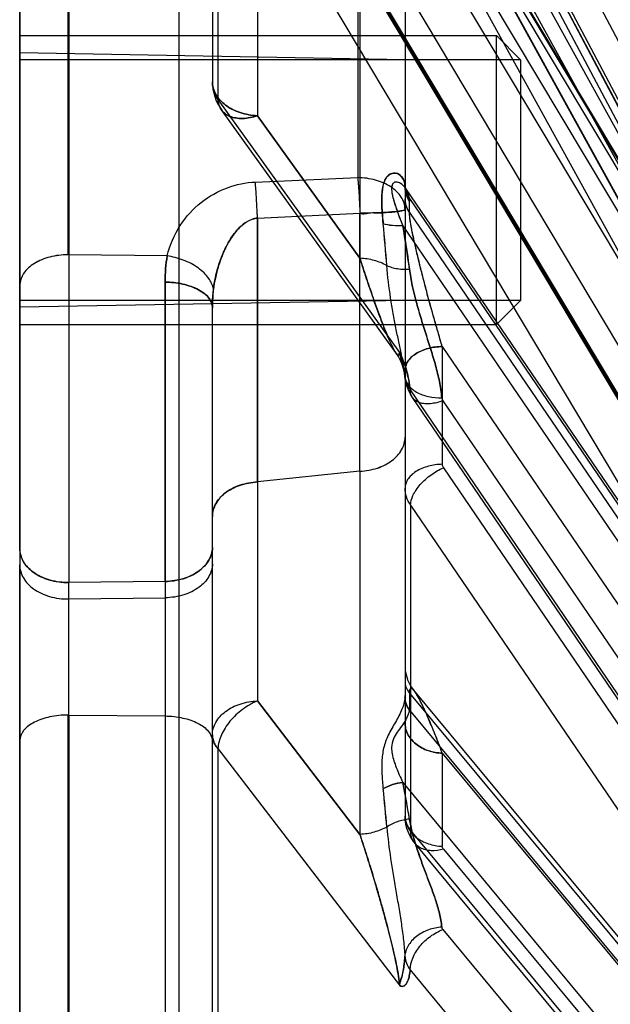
# Model space of a CAD drawing. Header units: millimetres. Extents: x 178516 to 426772, y -178579 to -115871.
# Tile 157 of 256: x 315904 to 315916, y -131704 to -131683. Entities that reach past the tile are written whole.
import ezdxf

# ---------------------------------------------------------------- set-up
doc = ezdxf.new("R2010")
doc.units = ezdxf.units.MM
doc.header["$MEASUREMENT"] = 0
doc.layers.get('0').update_dxf_attribs({"color": 252, "lineweight": 5})
for name, color, linetype in [('AHU03-3-68634OBJ', 7, 'Continuous'), ('EC-MTR_250-0_7OBJ', 7, 'Continuous'), ('HEX_HEAD_SCR_M6X16OBJ', 7, 'Continuous')]:
    doc.layers.add(name, color=color, linetype=linetype)
doc.layers.add('IS_centrale', color=7, linetype='Continuous', lineweight=13)

# ---------------------------------------------------------------- blocks, each defined once
blk = doc.blocks.new('VVS030s_FLX1_250_0.38kW_2.00x2v2_t')
at = {"layer": 'AHU03-3-68634OBJ', "color": 7, "linetype": 'Continuous'}
blk.add_line((225.973, 131.106), (225.973, 399.106), dxfattribs=at)
at = {"layer": 'EC-MTR_250-0_7OBJ', "color": 7, "linetype": 'Continuous'}
for p, q in [((222.673, 197.972), (222.673, 324.492)), ((222.956, 209.242), (222.956, 256.262)), ((225.973, 254.876), (225.973, 215.116)), ((224.956, 218.234), (224.956, 250.705)), ((224.973, 218.234), (224.973, 250.705)), ((221.973, 242.593), (221.973, 209.774)), ((217.866, 223.527), (211.124, 231.656)), ((218.018, 219.633), (208.751, 230.803)), ((217.186, 222.69), (210.444, 230.821)), ((217.884, 218.13), (207.686, 230.422)), ((217.881, 217.776), (207.686, 230.065)), ((207.828, 229.73), (217.792, 217.72)), ((217.201, 219.024), (208.751, 229.21)), ((217.178, 221.016), (210.444, 229.138)), ((211.032, 229.021), (217.766, 220.9)), ((217.858, 220.633), (211.124, 228.757)), ((221.858, 218.93), (221.858, 228.093)), ((217.858, 213.876), (211.124, 223.77)), ((221.858, 218.93), (218.089, 223.847)), ((217.201, 210.579), (208.751, 222.991)), ((217.178, 213.099), (210.444, 222.995)), ((217.881, 207.798), (207.686, 222.772)), ((217.884, 207.502), (207.686, 222.479)), ((207.756, 222.282), (217.959, 207.297)), ((218.018, 208.072), (208.751, 221.683)), ((217.186, 211.706), (210.444, 221.614)), ((211.077, 221.545), (217.82, 211.637)), ((217.866, 211.482), (211.124, 221.391)), ((217.201, 219.024), (217.201, 220.958)), ((218.91, 213.17), (218.911, 220.712)), ((218.911, 220.712), (221.036, 217.939)), ((221.036, 217.939), (218.911, 220.712)), ((217.858, 213.876), (217.858, 220.633)), ((217.969, 220.417), (217.973, 220.331)), ((217.973, 217.828), (217.973, 220.331)), ((224.956, 218.234), (222.956, 218.253)), ((224.956, 218.234), (224.956, 215.823)), ((217.881, 217.776), (217.881, 218.064)), ((217.973, 217.539), (217.973, 217.828)), ((221.036, 213.392), (221.036, 217.939)), ((217.844, 217.65), (217.79, 217.723)), ((217.89, 217.572), (217.843, 217.652)), ((221.424, 200.207), (211.124, 217.473)), ((217.926, 217.487), (217.889, 217.573)), ((217.952, 217.398), (217.925, 217.488)), ((217.968, 217.307), (217.952, 217.399)), ((217.973, 207.51), (217.973, 217.539)), ((217.973, 217.214), (217.968, 217.307)), ((218.453, 200.54), (208.751, 216.797)), ((220.744, 199.519), (210.444, 216.787)), ((217.773, 199.848), (207.686, 216.75)), ((217.773, 199.63), (207.686, 216.532)), ((207.717, 216.433), (217.794, 199.549)), ((218.453, 199.569), (208.751, 215.825)), ((220.744, 198.493), (210.444, 215.761)), ((211.103, 215.781), (221.403, 198.513)), ((224.956, 215.823), (222.956, 215.798)), ((224.956, 215.823), (224.956, 215.482)), ((221.424, 198.436), (211.124, 215.705)), ((222.956, 215.458), (224.956, 215.482)), ((222.956, 215.458), (222.956, 209.242)), ((224.956, 208.674), (224.956, 215.482)), ((225.973, 214.775), (225.973, 215.116)), ((225.973, 214.775), (225.973, 189.7)), ((218.91, 213.17), (221.036, 213.392)), ((221.424, 194.271), (211.124, 213.007)), ((217.201, 210.579), (217.201, 213.026)), ((220.744, 193.699), (210.444, 212.436)), ((211.117, 211.943), (221.417, 193.207)), ((221.424, 193.181), (211.124, 211.918)), ((220.744, 193.067), (210.444, 211.804)), ((217.988, 211.125), (218.007, 211.039)), ((218.007, 211.04), (218.035, 210.953)), ((218.034, 210.954), (218.07, 210.869)), ((221.858, 205.448), (218.089, 210.704)), ((218.112, 210.79), (218.16, 210.715)), ((218.161, 210.714), (221.786, 205.662)), ((221.424, 191.057), (211.124, 210.542)), ((220.744, 190.624), (210.444, 210.109)), ((221.424, 190.689), (211.124, 210.175)), ((217.973, 209.623), (225.973, 209.762)), ((218.91, 201.203), (218.911, 208.746)), ((218.911, 208.746), (221.036, 205.785)), ((221.036, 205.785), (218.911, 208.746)), ((222.911, 208.697), (224.956, 208.674)), ((224.956, 188.76), (224.956, 208.674)), ((224.973, 188.76), (224.973, 208.674)), ((217.881, 207.798), (217.881, 207.561)), ((221.037, 207.914), (218.91, 207.81)), ((212.331, 207.767), (221.858, 189.665)), ((217.973, 207.273), (217.973, 207.51)), ((217.967, 207.283), (217.959, 207.298)), ((217.973, 199.682), (217.973, 207.273)), ((217.974, 207.269), (217.974, 207.266)), ((221.084, 207.164), (218.956, 207.072)), ((218.956, 198.93), (218.956, 207.072)), ((221.036, 201.238), (221.036, 205.785)), ((221.858, 199.369), (221.858, 205.448)), ((221.973, 198.803), (221.973, 205.079)), ((217.973, 204.623), (225.973, 204.483))]:
    blk.add_line(p, q, dxfattribs=at)
for points in [[(217.766, 220.9), (217.82, 220.828), (217.866, 220.752), (217.905, 220.672), (217.935, 220.588), (217.956, 220.503), (217.969, 220.417), (217.973, 220.331)], [(217.82, 211.637), (217.861, 211.572), (217.896, 211.503), (217.925, 211.431), (217.949, 211.358), (217.966, 211.282), (217.977, 211.206)], [(217.977, 211.206), (217.98, 211.179), (217.984, 211.152), (217.988, 211.126)], [(218.069, 210.87), (218.112, 210.79), (218.16, 210.715)], [(211.123, 210.177), (221.502, 190.544), (221.577, 190.402), (221.651, 190.266), (221.721, 190.137)], [(217.974, 207.268), (217.972, 207.272), (217.967, 207.283)], [(217.974, 207.266), (217.974, 207.268), (217.972, 207.273)]]:
    blk.add_lwpolyline(points, dxfattribs=at)
for centre, radius, start, end in [((258.035, 223.971), 39.83, 184.9132, 186.0584), ((256.899, 223.862), 38.69, 184.8969, 186.0758), ((238.848, 223.774), 21.237, 189.157, 191.2442), ((247.226, 212.974), 29.616, 187.7632, 189.5266), ((268.3, 212.829), 50.103, 184.5001, 185.4989), ((267.048, 212.719), 48.847, 184.4867, 185.5111), ((237.57, 208.523), 16.544, 182.1091, 182.4261), ((237.564, 208.522), 16.538, 182.109, 182.4262), ((220.973, 205.079), 1, 0, 35.6628)]:
    blk.add_arc(centre, radius, start, end, dxfattribs=at)
for points, knots in [([(218.089, 223.847), (218.073, 223.858), (218.039, 223.877), (217.982, 223.857), (217.94, 223.809), (217.906, 223.739), (217.881, 223.642), (217.871, 223.569), (217.866, 223.527)], [0, 0, 0, 0, 0.122254, 0.229594, 0.3558, 0.524833, 0.72694, 1, 1, 1, 1]), ([(217.866, 223.527), (217.871, 223.569), (217.881, 223.642), (217.907, 223.739), (217.941, 223.809), (217.982, 223.857), (218.039, 223.877), (218.073, 223.858), (218.089, 223.847)], [0, 0, 0, 0, 0.27172, 0.479325, 0.641043, 0.770713, 0.877845, 1, 1, 1, 1]), ([(217.978, 223.241), (217.98, 223.287), (217.987, 223.375), (218.004, 223.505), (218.026, 223.616), (218.052, 223.707), (218.077, 223.777), (218.085, 223.824), (218.089, 223.847)], [0, 0, 0, 0, 0.219906, 0.428871, 0.640705, 0.769455, 0.888117, 1, 1, 1, 1]), ([(218.089, 223.847), (218.083, 223.819), (218.074, 223.765), (218.038, 223.669), (218.011, 223.547), (217.989, 223.398), (217.981, 223.295), (217.978, 223.241)], [0, 0, 0, 0, 0.136632, 0.268258, 0.496525, 0.738691, 1, 1, 1, 1]), ([(218.089, 223.847), (218.091, 223.783), (218.108, 223.649), (218.147, 223.444), (218.194, 223.219), (218.247, 222.992), (218.305, 222.761), (218.369, 222.517), (218.439, 222.258), (218.517, 221.984), (218.604, 221.685), (218.71, 221.336), (218.815, 221.003), (218.885, 220.789), (218.911, 220.712)], [0, 0, 0, 0, 0.058699, 0.124533, 0.193068, 0.271253, 0.339653, 0.413973, 0.503932, 0.587508, 0.677158, 0.791909, 0.924936, 1, 1, 1, 1]), ([(218.911, 220.712), (218.884, 220.791), (218.812, 221.012), (218.706, 221.35), (218.6, 221.702), (218.512, 222.001), (218.434, 222.275), (218.364, 222.533), (218.301, 222.775), (218.244, 223.004), (218.192, 223.229), (218.145, 223.452), (218.107, 223.654), (218.091, 223.786), (218.089, 223.847)], [0, 0, 0, 0, 0.077222, 0.21442, 0.327918, 0.41692, 0.502315, 0.591041, 0.664312, 0.733323, 0.809355, 0.877665, 0.943749, 1, 1, 1, 1]), ([(217.866, 223.527), (217.865, 223.442), (217.833, 223.312), (217.752, 223.152), (217.638, 222.992), (217.456, 222.82), (217.279, 222.724), (217.186, 222.69)], [0, 0, 0, 0, 0.222427, 0.345394, 0.474118, 0.739618, 1, 1, 1, 1]), ([(217.978, 223.241), (217.973, 223.291), (217.949, 223.393), (217.897, 223.484), (217.866, 223.527)], [0, 0, 0, 0, 0.48859, 1, 1, 1, 1]), ([(217.209, 222.638), (217.303, 222.644), (217.444, 222.673), (217.618, 222.751), (217.738, 222.828), (217.837, 222.921), (217.912, 223.024), (217.96, 223.132), (217.975, 223.206), (217.978, 223.241)], [0, 0, 0, 0, 0.266241, 0.40404, 0.539184, 0.667962, 0.788169, 0.898569, 1, 1, 1, 1]), ([(218.351, 220.56), (218.333, 220.778), (218.291, 221.107), (218.23, 221.49), (218.192, 221.715), (218.163, 221.885), (218.134, 222.057), (218.095, 222.288), (218.049, 222.574), (218.003, 222.911), (217.983, 223.133), (217.978, 223.241)], [0, 0, 0, 0, 0.242261, 0.367209, 0.430484, 0.494225, 0.558636, 0.62364, 0.753534, 0.880173, 1, 1, 1, 1]), ([(217.186, 222.69), (217.191, 222.685), (217.198, 222.674), (217.206, 222.656), (217.208, 222.644), (217.209, 222.638)], [0, 0, 0, 0, 0.349348, 0.678521, 1, 1, 1, 1]), ([(217.21, 222.638), (217.22, 222.542), (217.255, 222.351), (217.337, 222.07), (217.421, 221.839), (217.491, 221.654), (217.544, 221.515), (217.596, 221.376), (217.664, 221.191), (217.775, 220.868), (217.851, 220.585), (217.882, 220.394)], [0, 0, 0, 0, 0.122915, 0.24752, 0.373728, 0.437112, 0.500445, 0.563692, 0.626871, 0.752627, 1, 1, 1, 1]), ([(217.882, 220.394), (217.851, 220.585), (217.775, 220.869), (217.664, 221.191), (217.596, 221.376), (217.544, 221.515), (217.492, 221.654), (217.421, 221.839), (217.338, 222.07), (217.255, 222.351), (217.22, 222.542), (217.211, 222.638)], [0, 0, 0, 0, 0.247492, 0.373169, 0.436315, 0.49955, 0.562886, 0.626271, 0.752481, 0.877087, 1, 1, 1, 1]), ([(217.178, 221.016), (217.259, 221.041), (217.386, 221.061), (217.549, 221.038), (217.659, 220.995), (217.748, 220.927), (217.834, 220.812), (217.857, 220.703), (217.858, 220.633)], [0, 0, 0, 0, 0.276003, 0.409008, 0.535243, 0.655147, 0.771383, 1, 1, 1, 1]), ([(217.178, 221.016), (217.185, 221.008), (217.197, 220.989), (217.201, 220.968), (217.201, 220.958)], [0, 0, 0, 0, 0.523441, 1, 1, 1, 1]), ([(217.973, 220.331), (217.973, 220.368), (217.964, 220.447), (217.923, 220.562), (217.85, 220.673), (217.75, 220.772), (217.627, 220.852), (217.446, 220.93), (217.298, 220.955), (217.201, 220.958)], [0, 0, 0, 0, 0.103113, 0.214107, 0.334095, 0.462234, 0.596753, 0.734153, 1, 1, 1, 1]), ([(218.351, 220.56), (218.433, 220.605), (218.616, 220.678), (218.81, 220.708), (218.911, 220.712)], [0, 0, 0, 0, 0.479654, 1, 1, 1, 1]), ([(217.973, 220.331), (217.973, 220.383), (217.952, 220.493), (217.894, 220.589), (217.858, 220.633)], [0, 0, 0, 0, 0.480379, 1, 1, 1, 1]), ([(217.881, 220.394), (217.923, 220.398), (218.008, 220.411), (218.131, 220.446), (218.246, 220.495), (218.318, 220.537), (218.351, 220.56)], [0, 0, 0, 0, 0.252821, 0.507676, 0.758572, 1, 1, 1, 1]), ([(217.881, 220.394), (217.892, 220.327), (217.934, 220.073), (217.981, 219.819), (218.018, 219.633)], [0, 0, 0, 0, 0.262571, 1, 1, 1, 1]), ([(217.884, 218.13), (217.895, 218.201), (217.944, 218.317), (218.043, 218.463), (218.138, 218.588), (218.226, 218.732), (218.26, 218.891), (218.243, 219.045), (218.207, 219.185), (218.155, 219.329), (218.091, 219.479), (218.044, 219.58), (218.018, 219.633)], [0, 0, 0, 0, 0.131956, 0.223956, 0.324253, 0.419873, 0.530625, 0.613358, 0.70179, 0.795241, 0.893185, 1, 1, 1, 1]), ([(217.975, 217.866), (217.981, 217.951), (218.035, 218.131), (218.172, 218.384), (218.326, 218.641), (218.428, 218.916), (218.46, 219.191), (218.455, 219.474), (218.439, 219.664), (218.427, 219.767)], [0, 0, 0, 0, 0.127445, 0.276654, 0.432446, 0.575846, 0.712989, 0.844806, 1, 1, 1, 1]), ([(218.018, 219.633), (218.091, 219.641), (218.233, 219.671), (218.366, 219.731), (218.427, 219.767)], [0, 0, 0, 0, 0.508176, 1, 1, 1, 1]), ([(218.427, 219.767), (218.366, 219.731), (218.233, 219.671), (218.091, 219.641), (218.018, 219.633)], [0, 0, 0, 0, 0.493186, 1, 1, 1, 1]), ([(217.973, 218.397), (217.973, 218.434), (217.965, 218.511), (217.924, 218.625), (217.853, 218.736), (217.753, 218.836), (217.63, 218.917), (217.448, 218.996), (217.299, 219.021), (217.201, 219.024)], [0, 0, 0, 0, 0.101119, 0.209796, 0.330232, 0.458952, 0.594205, 0.732451, 1, 1, 1, 1]), ([(217.201, 219.024), (217.227, 218.955), (217.277, 218.822), (217.35, 218.634), (217.419, 218.464), (217.482, 218.314), (217.54, 218.182), (217.598, 218.058), (217.652, 217.948), (217.701, 217.856), (217.74, 217.792), (217.769, 217.749), (217.795, 217.716), (217.817, 217.691), (217.855, 217.672), (217.885, 217.717), (217.88, 217.751), (217.881, 217.776)], [0, 0, 0, 0, 0.137297, 0.263102, 0.376566, 0.477285, 0.566206, 0.645531, 0.730423, 0.79431, 0.839277, 0.870123, 0.89065, 0.916066, 0.936204, 0.954169, 1, 1, 1, 1]), ([(217.201, 219.024), (217.227, 218.956), (217.274, 218.828), (217.345, 218.648), (217.41, 218.489), (217.468, 218.349), (217.522, 218.226), (217.57, 218.119), (217.614, 218.025), (217.654, 217.944), (217.691, 217.875), (217.725, 217.817), (217.755, 217.769), (217.783, 217.731), (217.807, 217.702), (217.828, 217.684), (217.847, 217.673), (217.867, 217.68), (217.876, 217.704), (217.881, 217.735), (217.882, 217.761), (217.881, 217.776)], [0, 0, 0, 0, 0.133801, 0.252501, 0.357791, 0.451038, 0.533394, 0.605893, 0.669438, 0.724844, 0.772853, 0.814144, 0.849112, 0.877968, 0.900869, 0.91803, 0.929986, 0.93949, 0.952776, 0.973208, 1, 1, 1, 1]), ([(217.201, 219.024), (217.299, 219.021), (217.448, 218.996), (217.629, 218.918), (217.752, 218.837), (217.852, 218.737), (217.924, 218.626), (217.965, 218.511), (217.973, 218.434), (217.973, 218.397)], [0, 0, 0, 0, 0.267102, 0.405124, 0.540183, 0.668749, 0.789066, 0.898354, 1, 1, 1, 1]), ([(221.036, 217.939), (221.146, 217.985), (221.355, 218.106), (221.574, 218.31), (221.711, 218.498), (221.811, 218.683), (221.853, 218.833), (221.858, 218.93)], [0, 0, 0, 0, 0.265829, 0.533103, 0.661238, 0.782734, 1, 1, 1, 1]), ([(221.858, 218.93), (221.882, 218.902), (221.924, 218.844), (221.964, 218.746), (221.973, 218.678), (221.973, 218.645)], [0, 0, 0, 0, 0.352628, 0.682196, 1, 1, 1, 1]), ([(221.973, 218.645), (221.973, 218.678), (221.964, 218.746), (221.924, 218.843), (221.883, 218.902), (221.858, 218.93)], [0, 0, 0, 0, 0.316228, 0.64583, 1, 1, 1, 1]), ([(221.973, 218.645), (221.973, 218.555), (221.918, 218.363), (221.702, 218.137), (221.395, 217.986), (221.159, 217.945), (221.036, 217.939)], [0, 0, 0, 0, 0.210619, 0.44549, 0.711787, 1, 1, 1, 1]), ([(222.956, 218.253), (222.831, 218.254), (222.595, 218.279), (222.281, 218.385), (222.048, 218.545), (221.973, 218.71), (221.973, 218.784)], [0, 0, 0, 0, 0.311141, 0.58644, 0.816554, 1, 1, 1, 1]), ([(224.973, 218.234), (225.1, 218.234), (225.34, 218.257), (225.659, 218.362), (225.897, 218.523), (225.973, 218.69), (225.973, 218.765)], [0, 0, 0, 0, 0.31072, 0.586335, 0.81684, 1, 1, 1, 1]), ([(217.881, 218.064), (217.881, 218.072), (217.882, 218.087), (217.882, 218.109), (217.883, 218.123), (217.884, 218.13)], [0, 0, 0, 0, 0.342267, 0.675675, 1, 1, 1, 1]), ([(217.975, 217.866), (217.975, 217.911), (217.958, 218.006), (217.912, 218.09), (217.884, 218.13)], [0, 0, 0, 0, 0.481194, 1, 1, 1, 1]), ([(217.884, 218.13), (217.912, 218.091), (217.958, 218.006), (217.975, 217.911), (217.975, 217.866)], [0, 0, 0, 0, 0.517469, 1, 1, 1, 1]), ([(217.975, 217.866), (217.974, 217.862), (217.974, 217.854), (217.974, 217.841), (217.973, 217.832), (217.973, 217.828)], [0, 0, 0, 0, 0.31464, 0.647872, 1, 1, 1, 1]), ([(217.973, 217.539), (217.973, 217.559), (217.97, 217.601), (217.952, 217.662), (217.922, 217.721), (217.896, 217.758), (217.881, 217.776)], [0, 0, 0, 0, 0.23403, 0.4792, 0.734015, 1, 1, 1, 1]), ([(221.973, 215.091), (221.973, 215.182), (222.031, 215.377), (222.253, 215.606), (222.575, 215.759), (222.825, 215.796), (222.956, 215.798)], [0, 0, 0, 0, 0.207007, 0.435444, 0.703823, 1, 1, 1, 1]), ([(225.973, 215.116), (225.973, 215.209), (225.913, 215.408), (225.682, 215.64), (225.349, 215.791), (225.09, 215.824), (224.956, 215.823)], [0, 0, 0, 0, 0.206109, 0.434486, 0.703586, 1, 1, 1, 1]), ([(221.973, 214.751), (221.973, 214.842), (222.031, 215.037), (222.253, 215.266), (222.575, 215.419), (222.825, 215.456), (222.956, 215.458)], [0, 0, 0, 0, 0.207007, 0.435444, 0.703823, 1, 1, 1, 1]), ([(222.956, 215.458), (222.83, 215.456), (222.588, 215.421), (222.269, 215.276), (222.036, 215.049), (221.973, 214.846), (221.973, 214.751)], [0, 0, 0, 0, 0.284512, 0.545688, 0.783923, 1, 1, 1, 1]), ([(225.973, 214.775), (225.973, 214.868), (225.915, 215.065), (225.688, 215.295), (225.355, 215.45), (225.094, 215.484), (224.956, 215.482)], [0, 0, 0, 0, 0.203875, 0.429377, 0.694701, 1, 1, 1, 1]), ([(224.956, 215.482), (225.085, 215.483), (225.334, 215.453), (225.664, 215.31), (225.907, 215.081), (225.973, 214.873), (225.973, 214.775)], [0, 0, 0, 0, 0.283828, 0.545408, 0.78413, 1, 1, 1, 1]), ([(221.973, 214.109), (221.973, 214.019), (221.92, 213.829), (221.712, 213.601), (221.405, 213.439), (221.163, 213.406), (221.036, 213.392)], [0, 0, 0, 0, 0.20975, 0.437009, 0.702424, 1, 1, 1, 1]), ([(221.036, 213.392), (221.159, 213.406), (221.397, 213.437), (221.704, 213.595), (221.919, 213.824), (221.973, 214.018), (221.973, 214.109)], [0, 0, 0, 0, 0.288077, 0.553037, 0.788009, 1, 1, 1, 1]), ([(217.858, 213.876), (217.857, 213.807), (217.825, 213.695), (217.745, 213.555), (217.658, 213.442), (217.551, 213.336), (217.396, 213.211), (217.267, 213.137), (217.178, 213.099)], [0, 0, 0, 0, 0.192448, 0.313099, 0.446661, 0.588446, 0.732077, 1, 1, 1, 1]), ([(217.858, 213.876), (217.895, 213.823), (217.953, 213.709), (217.973, 213.583), (217.973, 213.522)], [0, 0, 0, 0, 0.511133, 1, 1, 1, 1]), ([(217.201, 213.026), (217.298, 213.028), (217.444, 213.047), (217.625, 213.109), (217.748, 213.171), (217.848, 213.249), (217.921, 213.336), (217.964, 213.429), (217.973, 213.492), (217.973, 213.522)], [0, 0, 0, 0, 0.28888, 0.434509, 0.572844, 0.699072, 0.811505, 0.910593, 1, 1, 1, 1]), ([(221.039, 213.392), (221.037, 213), (221.036, 212.141), (221.035, 210.819), (221.036, 209.385), (221.037, 208.419), (221.037, 207.914)], [0, 0, 0, 0, 0.214709, 0.470709, 0.723582, 1, 1, 1, 1]), ([(221.037, 207.914), (221.037, 208.12), (221.037, 208.529), (221.037, 209.14), (221.036, 209.741), (221.035, 210.324), (221.036, 210.813), (221.035, 211.311), (221.036, 211.854), (221.037, 212.452), (221.038, 212.973), (221.038, 213.264), (221.039, 213.392)], [0, 0, 0, 0, 0.112781, 0.224389, 0.334299, 0.442, 0.543373, 0.602114, 0.714911, 0.840506, 0.929643, 1, 1, 1, 1]), ([(217.201, 213.026), (217.201, 213.032), (217.199, 213.058), (217.189, 213.083), (217.178, 213.099)], [0, 0, 0, 0, 0.245755, 1, 1, 1, 1]), ([(218.91, 213.17), (218.787, 213.164), (218.551, 213.123), (218.244, 212.971), (218.029, 212.743), (217.973, 212.55), (217.973, 212.46)], [0, 0, 0, 0, 0.287493, 0.553393, 0.788503, 1, 1, 1, 1]), ([(218.91, 213.17), (218.787, 213.164), (218.551, 213.122), (218.244, 212.97), (218.029, 212.743), (217.973, 212.55), (217.973, 212.46)], [0, 0, 0, 0, 0.288275, 0.553629, 0.788209, 1, 1, 1, 1]), ([(218.91, 213.17), (218.91, 213.009), (218.91, 212.631), (218.91, 211.973), (218.911, 211.321), (218.91, 210.692), (218.91, 210.07), (218.91, 209.307), (218.91, 208.527), (218.91, 208.02), (218.91, 207.81)], [0, 0, 0, 0, 0.090136, 0.211136, 0.368587, 0.455114, 0.563387, 0.716248, 0.882561, 1, 1, 1, 1]), ([(217.186, 211.706), (217.27, 211.737), (217.396, 211.77), (217.559, 211.772), (217.663, 211.753), (217.75, 211.712), (217.816, 211.651), (217.857, 211.571), (217.866, 211.512), (217.866, 211.482)], [0, 0, 0, 0, 0.316559, 0.454796, 0.57831, 0.688863, 0.791215, 0.892437, 1, 1, 1, 1]), ([(217.209, 211.644), (217.208, 211.651), (217.206, 211.665), (217.198, 211.686), (217.191, 211.699), (217.186, 211.706)], [0, 0, 0, 0, 0.325292, 0.655528, 1, 1, 1, 1]), ([(217.978, 211.199), (217.975, 211.229), (217.96, 211.291), (217.911, 211.379), (217.836, 211.46), (217.736, 211.53), (217.617, 211.584), (217.441, 211.635), (217.301, 211.646), (217.209, 211.644)], [0, 0, 0, 0, 0.092897, 0.194682, 0.308283, 0.434039, 0.570564, 0.713868, 1, 1, 1, 1]), ([(217.21, 211.644), (217.22, 211.531), (217.255, 211.305), (217.337, 210.971), (217.421, 210.695), (217.491, 210.474), (217.544, 210.308), (217.596, 210.142), (217.664, 209.921), (217.775, 209.535), (217.851, 209.199), (217.882, 208.974)], [0, 0, 0, 0, 0.123269, 0.247997, 0.374002, 0.437214, 0.500375, 0.563468, 0.626514, 0.752143, 1, 1, 1, 1]), ([(217.882, 208.974), (217.851, 209.199), (217.776, 209.536), (217.664, 209.921), (217.596, 210.142), (217.544, 210.308), (217.492, 210.474), (217.421, 210.695), (217.337, 210.971), (217.255, 211.305), (217.22, 211.531), (217.211, 211.644)], [0, 0, 0, 0, 0.247976, 0.373525, 0.436539, 0.49962, 0.562784, 0.625997, 0.752005, 0.876734, 1, 1, 1, 1]), ([(217.866, 211.482), (217.871, 211.434), (217.883, 211.341), (217.911, 211.204), (217.945, 211.069), (217.986, 210.938), (218.033, 210.816), (218.069, 210.739), (218.089, 210.704)], [0, 0, 0, 0, 0.176026, 0.346387, 0.515681, 0.688117, 0.852552, 1, 1, 1, 1]), ([(218.089, 210.704), (218.059, 210.76), (218.005, 210.881), (217.943, 211.074), (217.893, 211.276), (217.873, 211.414), (217.866, 211.482)], [0, 0, 0, 0, 0.232335, 0.487583, 0.747272, 1, 1, 1, 1]), ([(217.978, 211.199), (217.975, 211.232), (217.962, 211.299), (217.924, 211.395), (217.887, 211.454), (217.866, 211.482)], [0, 0, 0, 0, 0.3245, 0.657171, 1, 1, 1, 1]), ([(217.201, 210.579), (217.298, 210.581), (217.445, 210.601), (217.627, 210.663), (217.75, 210.726), (217.85, 210.804), (217.922, 210.892), (217.964, 210.983), (217.973, 211.046), (217.973, 211.075)], [0, 0, 0, 0, 0.290228, 0.436472, 0.57528, 0.701801, 0.814394, 0.911876, 1, 1, 1, 1]), ([(217.973, 211.075), (217.973, 211.046), (217.964, 210.984), (217.923, 210.892), (217.851, 210.805), (217.751, 210.726), (217.628, 210.663), (217.445, 210.601), (217.298, 210.581), (217.201, 210.579)], [0, 0, 0, 0, 0.087664, 0.184571, 0.297222, 0.423848, 0.562826, 0.709292, 1, 1, 1, 1]), ([(217.978, 211.2), (217.984, 211.128), (218.005, 210.975), (218.051, 210.735), (218.096, 210.52), (218.134, 210.337), (218.164, 210.192), (218.192, 210.042), (218.23, 209.836), (218.294, 209.455), (218.334, 209.124), (218.351, 208.898)], [0, 0, 0, 0, 0.092845, 0.197989, 0.313919, 0.375394, 0.438919, 0.504211, 0.571064, 0.709071, 1, 1, 1, 1]), ([(218.089, 210.704), (218.083, 210.735), (218.073, 210.795), (218.042, 210.895), (218.014, 211), (217.991, 211.106), (217.981, 211.17), (217.978, 211.199)], [0, 0, 0, 0, 0.183009, 0.361169, 0.616542, 0.825048, 1, 1, 1, 1]), ([(218.911, 208.746), (218.885, 208.826), (218.816, 209.04), (218.711, 209.356), (218.603, 209.665), (218.515, 209.908), (218.437, 210.111), (218.368, 210.288), (218.304, 210.438), (218.25, 210.559), (218.195, 210.659), (218.161, 210.723), (218.098, 210.779), (218.09, 210.723), (218.089, 210.704)], [0, 0, 0, 0, 0.112807, 0.301779, 0.446454, 0.552284, 0.647325, 0.738597, 0.807095, 0.864625, 0.91813, 0.954276, 0.974319, 1, 1, 1, 1]), ([(218.089, 210.704), (218.09, 210.723), (218.1, 210.779), (218.162, 210.72), (218.198, 210.655), (218.252, 210.553), (218.308, 210.43), (218.372, 210.278), (218.442, 210.1), (218.519, 209.895), (218.608, 209.652), (218.715, 209.343), (218.818, 209.032), (218.886, 208.823), (218.911, 208.746)], [0, 0, 0, 0, 0.025832, 0.046204, 0.082937, 0.138506, 0.196019, 0.265936, 0.359041, 0.452521, 0.559525, 0.706407, 0.890211, 1, 1, 1, 1]), ([(217.201, 210.579), (217.227, 210.493), (217.276, 210.325), (217.347, 210.082), (217.411, 209.854), (217.47, 209.642), (217.523, 209.444), (217.572, 209.259), (217.616, 209.086), (217.656, 208.925), (217.693, 208.775), (217.726, 208.636), (217.757, 208.506), (217.785, 208.386), (217.809, 208.274), (217.831, 208.171), (217.849, 208.075), (217.863, 207.988), (217.874, 207.912), (217.88, 207.85), (217.882, 207.814), (217.881, 207.798)], [0, 0, 0, 0, 0.0946, 0.182855, 0.265141, 0.341847, 0.413345, 0.479981, 0.542071, 0.599886, 0.653638, 0.703564, 0.749948, 0.792974, 0.832788, 0.869628, 0.903592, 0.934573, 0.961725, 0.983724, 1, 1, 1, 1]), ([(217.201, 210.579), (217.228, 210.491), (217.279, 210.316), (217.352, 210.06), (217.42, 209.815), (217.484, 209.584), (217.542, 209.366), (217.6, 209.145), (217.655, 208.93), (217.704, 208.73), (217.742, 208.568), (217.77, 208.442), (217.797, 208.323), (217.825, 208.189), (217.852, 208.046), (217.874, 207.913), (217.879, 207.835), (217.881, 207.798)], [0, 0, 0, 0, 0.096648, 0.190102, 0.279105, 0.362641, 0.440855, 0.515242, 0.601596, 0.673794, 0.731004, 0.775352, 0.808642, 0.859401, 0.91779, 0.961518, 1, 1, 1, 1]), ([(221.973, 209.774), (221.973, 209.741), (221.972, 209.612), (221.963, 209.483), (221.951, 209.389)], [0, 0, 0, 0, 0.257705, 1, 1, 1, 1]), ([(221.951, 209.388), (221.955, 209.419), (221.969, 209.547), (221.973, 209.676), (221.973, 209.774)], [0, 0, 0, 0, 0.240419, 1, 1, 1, 1]), ([(221.973, 209.774), (221.973, 209.741), (221.986, 209.672), (222.042, 209.571), (222.136, 209.477), (222.264, 209.394), (222.419, 209.327), (222.593, 209.278), (222.774, 209.25), (222.896, 209.243), (222.956, 209.242)], [0, 0, 0, 0, 0.080335, 0.17195, 0.280187, 0.405952, 0.547215, 0.698053, 0.851144, 1, 1, 1, 1]), ([(222.956, 209.242), (222.896, 209.243), (222.774, 209.25), (222.593, 209.279), (222.419, 209.328), (222.264, 209.394), (222.136, 209.477), (222.042, 209.571), (221.986, 209.672), (221.973, 209.741), (221.973, 209.774)], [0, 0, 0, 0, 0.14889, 0.302013, 0.452876, 0.594152, 0.719915, 0.828131, 0.91971, 1, 1, 1, 1]), ([(221.951, 209.389), (221.941, 209.307), (221.909, 209.12), (221.838, 208.863), (221.752, 208.638), (221.666, 208.46), (221.576, 208.308), (221.471, 208.169), (221.346, 208.042), (221.201, 207.951), (221.086, 207.914), (221.037, 207.914)], [0, 0, 0, 0, 0.134078, 0.309819, 0.433457, 0.526032, 0.63194, 0.722106, 0.809702, 0.920315, 1, 1, 1, 1]), ([(221.037, 207.914), (221.077, 207.909), (221.183, 207.948), (221.318, 208.02), (221.435, 208.131), (221.53, 208.243), (221.62, 208.378), (221.703, 208.532), (221.78, 208.707), (221.853, 208.915), (221.913, 209.146), (221.941, 209.311), (221.951, 209.389)], [0, 0, 0, 0, 0.065058, 0.175584, 0.249982, 0.326465, 0.414669, 0.514209, 0.610734, 0.727536, 0.872206, 1, 1, 1, 1]), ([(221.951, 209.389), (221.966, 209.308), (222.025, 209.185), (222.147, 209.046), (222.271, 208.942), (222.417, 208.853), (222.628, 208.757), (222.798, 208.714), (222.911, 208.697)], [0, 0, 0, 0, 0.196479, 0.314675, 0.444449, 0.582767, 0.724889, 1, 1, 1, 1]), ([(222.911, 208.697), (222.927, 208.785), (222.95, 208.966), (222.956, 209.149), (222.956, 209.242)], [0, 0, 0, 0, 0.488392, 1, 1, 1, 1]), ([(222.956, 209.242), (222.956, 209.149), (222.95, 208.966), (222.927, 208.785), (222.911, 208.697)], [0, 0, 0, 0, 0.512329, 1, 1, 1, 1]), ([(224.973, 208.674), (225.1, 208.674), (225.344, 208.703), (225.667, 208.832), (225.905, 209.035), (225.973, 209.226), (225.973, 209.315)], [0, 0, 0, 0, 0.293929, 0.56038, 0.795711, 1, 1, 1, 1]), ([(224.974, 208.675), (225.1, 208.675), (225.343, 208.704), (225.666, 208.832), (225.905, 209.035), (225.973, 209.226), (225.973, 209.315)], [0, 0, 0, 0, 0.293734, 0.560179, 0.795612, 1, 1, 1, 1]), ([(218.351, 208.898), (218.317, 208.913), (218.245, 208.939), (218.129, 208.964), (218.006, 208.976), (217.923, 208.976), (217.881, 208.974)], [0, 0, 0, 0, 0.231838, 0.479776, 0.738129, 1, 1, 1, 1]), ([(218.018, 208.072), (218.006, 208.143), (217.957, 208.443), (217.913, 208.744), (217.881, 208.974)], [0, 0, 0, 0, 0.237303, 1, 1, 1, 1]), ([(218.351, 208.898), (218.433, 208.852), (218.616, 208.779), (218.81, 208.75), (218.911, 208.746)], [0, 0, 0, 0, 0.479654, 1, 1, 1, 1]), ([(222.911, 208.697), (222.854, 208.475), (222.684, 208.053), (222.231, 207.565), (221.684, 207.255), (221.28, 207.172), (221.084, 207.164)], [0, 0, 0, 0, 0.269819, 0.524647, 0.768168, 1, 1, 1, 1]), ([(217.884, 207.502), (217.893, 207.43), (217.932, 207.317), (218.034, 207.208), (218.125, 207.154), (218.238, 207.176), (218.259, 207.298), (218.241, 207.421), (218.205, 207.563), (218.154, 207.72), (218.091, 207.892), (218.044, 208.01), (218.018, 208.072)], [0, 0, 0, 0, 0.150058, 0.232515, 0.30513, 0.359427, 0.43829, 0.521746, 0.623108, 0.737495, 0.861535, 1, 1, 1, 1]), ([(217.884, 207.502), (217.892, 207.438), (217.924, 207.336), (218.004, 207.237), (218.077, 207.182), (218.148, 207.153), (218.224, 207.179), (218.252, 207.246), (218.254, 207.324), (218.243, 207.412), (218.223, 207.496), (218.194, 207.596), (218.16, 207.701), (218.116, 207.822), (218.07, 207.943), (218.036, 208.028), (218.018, 208.072)], [0, 0, 0, 0, 0.132332, 0.212432, 0.255318, 0.321037, 0.359739, 0.406063, 0.459385, 0.519858, 0.586723, 0.636287, 0.734352, 0.812626, 0.901569, 1, 1, 1, 1]), ([(217.975, 207.242), (217.979, 207.178), (218.011, 207.057), (218.168, 206.953), (218.349, 207.015), (218.435, 207.207), (218.46, 207.438), (218.454, 207.719), (218.438, 207.917), (218.427, 208.028)], [0, 0, 0, 0, 0.125084, 0.226895, 0.328787, 0.453751, 0.611337, 0.783657, 1, 1, 1, 1]), ([(218.427, 208.028), (218.435, 207.954), (218.447, 207.814), (218.457, 207.614), (218.457, 207.437), (218.442, 207.284), (218.409, 207.157), (218.36, 207.058), (218.287, 206.994), (218.201, 206.97), (218.114, 206.989), (218.04, 207.046), (217.99, 207.135), (217.977, 207.205), (217.975, 207.242)], [0, 0, 0, 0, 0.143887, 0.272709, 0.38687, 0.486508, 0.570322, 0.63941, 0.698371, 0.752281, 0.806672, 0.86493, 0.928579, 1, 1, 1, 1]), ([(218.018, 208.072), (218.089, 208.078), (218.228, 208.076), (218.364, 208.049), (218.427, 208.028)], [0, 0, 0, 0, 0.516539, 1, 1, 1, 1]), ([(218.018, 208.072), (218.09, 208.078), (218.228, 208.076), (218.364, 208.048), (218.427, 208.028)], [0, 0, 0, 0, 0.520142, 1, 1, 1, 1]), ([(217.973, 207.51), (217.973, 207.535), (217.97, 207.585), (217.952, 207.659), (217.923, 207.731), (217.896, 207.776), (217.881, 207.798)], [0, 0, 0, 0, 0.24009, 0.48882, 0.742158, 1, 1, 1, 1]), ([(217.881, 207.798), (217.896, 207.776), (217.923, 207.731), (217.952, 207.658), (217.97, 207.584), (217.973, 207.534), (217.973, 207.51)], [0, 0, 0, 0, 0.258258, 0.512003, 0.761126, 1, 1, 1, 1]), ([(218.91, 207.81), (218.876, 207.822), (218.796, 207.826), (218.682, 207.791), (218.557, 207.807), (218.432, 207.797), (218.306, 207.791), (218.19, 207.781), (218.084, 207.769), (218.024, 207.756), (217.973, 207.743), (217.973, 207.732)], [0, 0, 0, 0, 0.114414, 0.243857, 0.37283, 0.506816, 0.641233, 0.769359, 0.881131, 0.962923, 1, 1, 1, 1]), ([(217.973, 207.732), (217.973, 207.734), (217.978, 207.741), (218, 207.751), (218.05, 207.763), (218.135, 207.775), (218.254, 207.787), (218.4, 207.797), (218.564, 207.804), (218.736, 207.808), (218.852, 207.81), (218.91, 207.81)], [0, 0, 0, 0, 0.008247, 0.022669, 0.076734, 0.168997, 0.296771, 0.454714, 0.632611, 0.816991, 1, 1, 1, 1]), ([(218.956, 207.072), (218.954, 207.098), (218.949, 207.149), (218.943, 207.224), (218.938, 207.295), (218.933, 207.362), (218.929, 207.425), (218.926, 207.483), (218.923, 207.536), (218.92, 207.585), (218.918, 207.629), (218.916, 207.67), (218.914, 207.709), (218.913, 207.745), (218.911, 207.779), (218.91, 207.8), (218.91, 207.81)], [0, 0, 0, 0, 0.105588, 0.20738, 0.30404, 0.394972, 0.479946, 0.558722, 0.631118, 0.697054, 0.756486, 0.811736, 0.864721, 0.913385, 0.958715, 1, 1, 1, 1]), ([(221.041, 207.822), (221.046, 207.705), (221.058, 207.485), (221.074, 207.266), (221.084, 207.164)], [0, 0, 0, 0, 0.53587, 1, 1, 1, 1]), ([(217.973, 207.732), (217.973, 207.643), (218.038, 207.451), (218.271, 207.24), (218.59, 207.106), (218.831, 207.074), (218.956, 207.072)], [0, 0, 0, 0, 0.206826, 0.441419, 0.710216, 1, 1, 1, 1]), ([(217.881, 207.561), (217.901, 207.532), (217.935, 207.472), (217.966, 207.374), (217.973, 207.306), (217.973, 207.273)], [0, 0, 0, 0, 0.342013, 0.673774, 1, 1, 1, 1]), ([(217.884, 207.502), (217.883, 207.509), (217.882, 207.522), (217.882, 207.542), (217.881, 207.555), (217.881, 207.561)], [0, 0, 0, 0, 0.344611, 0.678018, 1, 1, 1, 1]), ([(217.884, 207.502), (217.912, 207.464), (217.958, 207.381), (217.975, 207.287), (217.975, 207.242)], [0, 0, 0, 0, 0.512691, 1, 1, 1, 1]), ([(217.975, 207.242), (217.975, 207.287), (217.958, 207.381), (217.912, 207.464), (217.884, 207.502)], [0, 0, 0, 0, 0.485976, 1, 1, 1, 1]), ([(217.973, 207.273), (217.973, 207.27), (217.974, 207.263), (217.974, 207.252), (217.974, 207.245), (217.975, 207.242)], [0, 0, 0, 0, 0.314142, 0.647565, 1, 1, 1, 1]), ([(221.858, 205.448), (221.856, 205.487), (221.843, 205.563), (221.791, 205.665), (221.711, 205.747), (221.607, 205.805), (221.482, 205.838), (221.287, 205.849), (221.136, 205.818), (221.036, 205.785)], [0, 0, 0, 0, 0.112643, 0.219517, 0.326324, 0.438773, 0.561182, 0.695696, 1, 1, 1, 1]), ([(221.036, 205.785), (221.136, 205.818), (221.287, 205.849), (221.482, 205.838), (221.607, 205.805), (221.711, 205.747), (221.791, 205.665), (221.843, 205.563), (221.856, 205.487), (221.858, 205.448)], [0, 0, 0, 0, 0.304304, 0.438818, 0.561227, 0.673676, 0.780482, 0.887357, 1, 1, 1, 1]), ([(221.036, 205.785), (221.159, 205.78), (221.395, 205.739), (221.701, 205.588), (221.917, 205.363), (221.973, 205.17), (221.973, 205.079)], [0, 0, 0, 0, 0.288048, 0.553334, 0.787945, 1, 1, 1, 1]), ([(221.973, 205.079), (221.973, 205.17), (221.917, 205.363), (221.701, 205.588), (221.395, 205.739), (221.159, 205.78), (221.036, 205.785)], [0, 0, 0, 0, 0.212258, 0.446696, 0.711725, 1, 1, 1, 1]), ([(221.858, 205.448), (221.882, 205.412), (221.923, 205.337), (221.964, 205.213), (221.973, 205.125), (221.973, 205.079)], [0, 0, 0, 0, 0.327713, 0.652998, 1, 1, 1, 1]), ([(221.858, 205.448), (221.883, 205.411), (221.925, 205.333), (221.965, 205.208), (221.973, 205.122), (221.973, 205.079)], [0, 0, 0, 0, 0.34107, 0.672976, 1, 1, 1, 1])]:
    blk.add_open_spline(points, degree=3, knots=knots, dxfattribs=at)
at = {"layer": 'HEX_HEAD_SCR_M6X16OBJ', "color": 7, "linetype": 'Continuous'}
for p, q in [((216.073, 210.123), (215.573, 209.623)), ((225.973, 210.123), (216.073, 210.123)), ((216.073, 210.123), (216.073, 204.123)), ((215.573, 209.623), (225.973, 209.623)), ((215.573, 204.623), (215.573, 209.623)), ((216.073, 204.123), (215.573, 204.623)), ((215.573, 204.623), (225.973, 204.623)), ((225.973, 204.123), (216.073, 204.123))]:
    blk.add_line(p, q, dxfattribs=at)
blk = doc.blocks.new('A$C680519BF')
at = {"extrusion": (1.22461e-16, 0, -1)}
blk.add_blockref('VVS030s_FLX1_250_0.38kW_2.00x2v2_t', (2069.827, 89.5), dxfattribs=at)

msp = doc.modelspace()

# ---------------------------------------------------------------- block references
at = {"layer": 'IS_centrale', "xscale": -1, "rotation": 180}
msp.add_blockref('A$C680519BF', (318199.762, -131390.156), dxfattribs=at)

doc.saveas('drawing.dxf')
